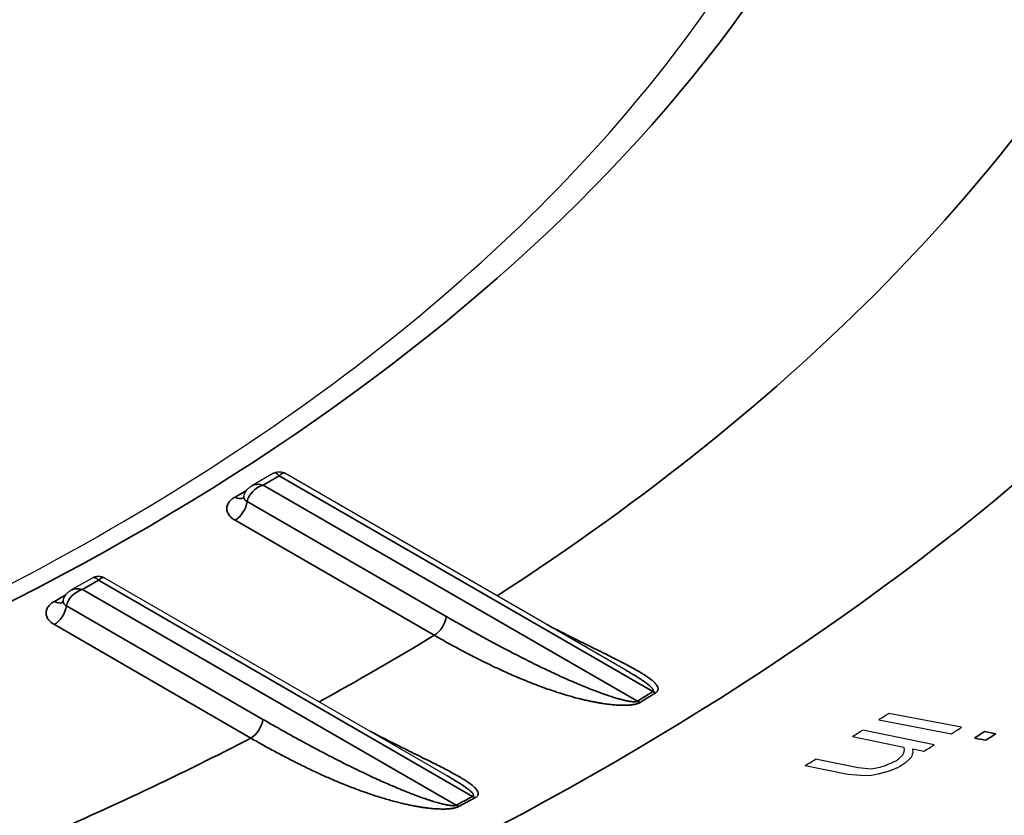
# Model space of a CAD drawing. Header units: millimetres. Extents: x -6858 to 6858, y -375 to 4365.
# Tile 26 of 97: x 2406.69 to 2415.23, y 1153.71 to 1160.61. Entities that reach past the tile are written whole.
import ezdxf

# ---------------------------------------------------------------- set-up
doc = ezdxf.new("R2010")
doc.units = ezdxf.units.MM
doc.header["$LTSCALE"] = 15
doc.layers.add('_Sichtbarkanten', color=7, linetype='Continuous', lineweight=25)
doc.layers.add('Sichtbar schmal (ISO)', color=7, linetype='Continuous', lineweight=35)

msp = doc.modelspace()

# ---------------------------------------------------------------- linework, layer by layer
at = {"layer": '_Sichtbarkanten'}
for p, q in [((2408.888, 1156.678), (2408.6991, 1156.5689)), ((2411.9471, 1154.9696), (2408.988, 1156.678)), ((2408.6313, 1156.48), (2408.6312, 1156.48)), ((2407.3196, 1155.7725), (2407.1306, 1155.6634)), ((2410.3955, 1154.0543), (2407.4196, 1155.7725)), ((2407.0628, 1155.5745), (2407.0628, 1155.5745)), ((2411.9471, 1154.9696), (2411.9471, 1154.9696)), ((2412.1248, 1154.9179), (2412.1247, 1154.9178)), ((2414.8604, 1154.475), (2414.2277, 1154.5959)), ((2414.1406, 1154.5401), (2414.7733, 1154.4191)), ((2414.623, 1154.3226), (2414.0019, 1154.4508)), ((2413.9129, 1154.3956), (2414.3593, 1154.3035)), ((2414.3593, 1154.3035), (2414.3625, 1154.2734)), ((2414.437, 1154.2874), (2414.534, 1154.2674)), ((2414.4402, 1154.2574), (2414.437, 1154.2874)), ((2413.5034, 1154.1435), (2413.8722, 1154.0674)), ((2413.9612, 1154.122), (2413.5925, 1154.1981)), ((2414.2055, 1154.1446), (2414.1505, 1154.1267)), ((2410.3955, 1154.0543), (2410.3955, 1154.0543)), ((2413.8722, 1154.0674), (2413.9871, 1154.0583)), ((2414.0761, 1154.1129), (2413.9612, 1154.122)), ((2413.9871, 1154.0583), (2414.0631, 1154.0572)), ((2414.0631, 1154.0572), (2414.1375, 1154.071)), ((2414.1505, 1154.1267), (2414.0761, 1154.1129))]:
    msp.add_line(p, q, dxfattribs=at)
for centre, major_axis, ratio, start_param, end_param in [((2414.1842, 1209.9224), (46.5494, 61.5387), 0.52768, 4.102509, 4.104044), ((2415.3069, 1211.111), (48.2994, 62.2616), 0.524185, 4.094234, 4.095762), ((2414.8168, 1211.1087), (-47.7658, -63.0071), 0.527396, 0.962227, 0.963724), ((2415.9293, 1212.5345), (-49.599, -63.9572), 0.52461, 0.95273, 0.954217), ((2412.2013, 1209.0818), (47.9827, 59.919), 0.550651, 4.132375, 4.133904), ((2414.1055, 1210.8581), (-49.2921, -62.0988), 0.538854, 0.97771, 0.978905)]:
    msp.add_ellipse(centre, major_axis=major_axis, ratio=ratio, start_param=start_param, end_param=end_param, dxfattribs=at)
for points, knots in [([(2404.6073, 1154.7827), (2404.9244, 1154.9153), (2405.2357, 1155.0524), (2406.8921, 1155.8196), (2408.1206, 1156.5295), (2410.273, 1158.0784), (2411.1965, 1158.9172), (2412.6978, 1160.6771), (2413.2754, 1161.5977), (2413.6714, 1162.5358)], [6.1245966, 6.1245966, 6.1245966, 6.1245966, 6.173927, 6.173927, 6.3924436, 6.3924436, 6.6109603, 6.6109603, 6.8294769, 6.8294769, 6.8294769, 6.8294769]), ([(2408.888, 1156.678), (2408.8966, 1156.683), (2408.9061, 1156.6867), (2408.9262, 1156.6913), (2408.9371, 1156.692), (2408.9582, 1156.6899), (2408.9687, 1156.6872), (2408.9817, 1156.6814), (2408.9849, 1156.6798), (2408.988, 1156.678)], [0.00987671, 0.00987671, 0.00987671, 0.00987671, 0.01585482, 0.01585482, 0.02222424, 0.02222424, 0.02859708, 0.02859708, 0.03073697, 0.03073697, 0.03073697, 0.03073697]), ([(2408.888, 1156.678), (2408.8973, 1156.6834), (2408.9077, 1156.6873), (2408.9287, 1156.6915), (2408.9395, 1156.692), (2408.9606, 1156.6894), (2408.9711, 1156.6864), (2408.9832, 1156.6807), (2408.9856, 1156.6794), (2408.988, 1156.678)], [0, 0, 0, 0, 0.00646689, 0.00646689, 0.01283623, 0.01283623, 0.01920908, 0.01920908, 0.0208604, 0.0208604, 0.0208604, 0.0208604]), ([(2408.6313, 1156.48), (2408.6342, 1156.4934), (2408.6394, 1156.5065), (2408.6535, 1156.5299), (2408.6624, 1156.5406), (2408.6806, 1156.557), (2408.6896, 1156.5635), (2408.6991, 1156.5689)], [0, 0, 0, 0, 0.00830305, 0.00830305, 0.01656379, 0.01656379, 0.02319999, 0.02319999, 0.02319999, 0.02319999]), ([(2408.6219, 1156.4593), (2408.6219, 1156.4593), (2408.6221, 1156.4596), (2408.6236, 1156.4615), (2408.6254, 1156.4641), (2408.6287, 1156.471), (2408.6302, 1156.4753), (2408.6312, 1156.48)], [0.00877294, 0.00877294, 0.00877294, 0.00877294, 0.01193852, 0.01193852, 0.01841305, 0.01841305, 0.02451523, 0.02451523, 0.02451523, 0.02451523]), ([(2407.3196, 1155.7725), (2407.3282, 1155.7775), (2407.3377, 1155.7812), (2407.3578, 1155.7857), (2407.3686, 1155.7864), (2407.3898, 1155.7844), (2407.4003, 1155.7816), (2407.4133, 1155.7759), (2407.4165, 1155.7743), (2407.4196, 1155.7725)], [0.00987671, 0.00987671, 0.00987671, 0.00987671, 0.01585482, 0.01585482, 0.02222424, 0.02222424, 0.02859708, 0.02859708, 0.03073697, 0.03073697, 0.03073697, 0.03073697]), ([(2407.3196, 1155.7725), (2407.3289, 1155.7779), (2407.3392, 1155.7818), (2407.3602, 1155.786), (2407.3711, 1155.7864), (2407.3922, 1155.7839), (2407.4026, 1155.7808), (2407.4147, 1155.7751), (2407.4172, 1155.7739), (2407.4196, 1155.7725)], [0, 0, 0, 0, 0.00646689, 0.00646689, 0.01283623, 0.01283623, 0.01920908, 0.01920908, 0.0208604, 0.0208604, 0.0208604, 0.0208604]), ([(2407.0628, 1155.5745), (2407.0658, 1155.5879), (2407.071, 1155.6009), (2407.085, 1155.6244), (2407.094, 1155.635), (2407.1122, 1155.6515), (2407.1212, 1155.6579), (2407.1306, 1155.6634)], [0, 0, 0, 0, 0.00830305, 0.00830305, 0.01656379, 0.01656379, 0.02319999, 0.02319999, 0.02319999, 0.02319999]), ([(2407.0534, 1155.5538), (2407.0534, 1155.5538), (2407.0537, 1155.5541), (2407.0552, 1155.5559), (2407.057, 1155.5586), (2407.0603, 1155.5655), (2407.0618, 1155.5698), (2407.0628, 1155.5745)], [0.00877294, 0.00877294, 0.00877294, 0.00877294, 0.01193852, 0.01193852, 0.01841305, 0.01841305, 0.02451523, 0.02451523, 0.02451523, 0.02451523])]:
    msp.add_open_spline(points, degree=3, knots=knots, dxfattribs=at)
for points in [[(2414.3479, 1154.2324), (2414.3422, 1154.2271), (2414.3307, 1154.2164), (2414.3134, 1154.2004), (2414.3019, 1154.1898), (2414.2961, 1154.1845)], [(2414.3625, 1154.2734), (2414.3609, 1154.2689), (2414.3577, 1154.2598), (2414.3528, 1154.2461), (2414.3496, 1154.237), (2414.3479, 1154.2324)], [(2414.4256, 1154.2164), (2414.4272, 1154.2209), (2414.4305, 1154.2301), (2414.4353, 1154.2437), (2414.4386, 1154.2528), (2414.4402, 1154.2574)], [(2414.2961, 1154.1845), (2414.2861, 1154.18), (2414.2659, 1154.1712), (2414.2357, 1154.1579), (2414.2156, 1154.1491), (2414.2055, 1154.1446)], [(2414.3738, 1154.1685), (2414.3795, 1154.1738), (2414.391, 1154.1844), (2414.4083, 1154.2004), (2414.4198, 1154.2111), (2414.4256, 1154.2164)], [(2414.1375, 1154.071), (2414.1478, 1154.0738), (2414.1682, 1154.0793), (2414.199, 1154.0875), (2414.2195, 1154.093), (2414.2297, 1154.0958)], [(2414.2297, 1154.0958), (2414.2378, 1154.099), (2414.254, 1154.1054), (2414.2783, 1154.115), (2414.2945, 1154.1214), (2414.3026, 1154.1246)]]:
    msp.add_open_spline(points, degree=3, dxfattribs=at)
at = {"layer": 'Sichtbar schmal (ISO)'}
for p, q in [((2408.938, 1156.6562), (2408.7991, 1156.576)), ((2412.1799, 1154.7844), (2408.938, 1156.6562)), ((2408.7991, 1156.576), (2412.0462, 1154.7012)), ((2408.6542, 1156.5297), (2408.5551, 1156.4725)), ((2408.6596, 1156.4336), (2410.388, 1155.4357)), ((2408.5551, 1156.2712), (2410.2835, 1155.2733)), ((2407.3696, 1155.7506), (2407.2306, 1155.6704)), ((2410.6167, 1153.8759), (2407.3696, 1155.7506)), ((2407.0858, 1155.6242), (2406.9866, 1155.5669)), ((2407.2306, 1155.6704), (2410.4725, 1153.7987)), ((2407.0912, 1155.5281), (2408.7968, 1154.5434)), ((2406.9866, 1155.3657), (2408.6923, 1154.3809)), ((2415.1569, 1154.4183), (2415.0581, 1154.4372)), ((2414.971, 1154.3813), (2415.0699, 1154.3625))]:
    msp.add_line(p, q, dxfattribs=at)
for centre, major_axis, ratio, start_param, end_param in [((2390.5822, 1166.064), (24.2395, 0), 0.57735, 5.336214, 6.044079), ((2390.5822, 1166.064), (27.1562, 0), 0.57735, 5.553767, 5.979979), ((2390.5822, 1166.4061), (30.0205, 0), 0.57735, 5.353437, 5.93313), ((2408.938, 1156.5336), (0.0457, -0.1463), 0.368913, 2.438872, 3.224155), ((2408.938, 1156.5337), (0.0457, 0.1462), 0.368969, 6.200606, 6.986001), ((2408.7991, 1156.4535), (-0.1247, -0.0938), 0.711636, 4.221205, 5.624345), ((2408.7991, 1156.4535), (-0.1247, 0.0938), 0.711534, 5.203809, 5.9892), ((2408.5551, 1156.5949), (0.075, -0.1299), 0.57735, 5.497787, 6.204718), ((2408.5551, 1156.3937), (0.075, 0.1299), 0.57735, 3.926991, 5.33034), ((2407.3696, 1155.6281), (0.0457, -0.1463), 0.368913, 2.438872, 3.224155), ((2407.3696, 1155.6281), (0.0457, 0.1462), 0.368969, 6.200606, 6.986001), ((2407.2306, 1155.5479), (-0.1247, 0.0938), 0.711534, 5.203809, 5.9892), ((2407.2307, 1155.5479), (-0.1247, -0.0938), 0.711636, 4.221205, 5.624345), ((2406.9866, 1155.6894), (0.075, -0.1299), 0.57735, 5.497787, 6.204718), ((2406.9866, 1155.4881), (0.075, 0.1299), 0.57735, 3.926991, 5.33034), ((2410.2835, 1155.3958), (0.075, 0.1299), 0.57735, 3.926991, 5.330339), ((2390.5822, 1166.064), (-27.1562, 0), 0.57735, 2.330463, 2.382527), ((2390.5826, 1162.0676), (-24.8446, 0), 0.57735, 2.619909, 2.619916), ((2390.5822, 1166.2682), (29.3613, 0), 0.57735, 5.532221, 5.538917), ((2390.5822, 1166.2713), (29.3949, 0), 0.57735, 5.532221, 5.538917), ((2412.1799, 1154.9069), (-0.0797, 0.1271), 0.600582, 2.334779, 2.560561), ((2412.0462, 1154.8237), (-0.0789, 0.1276), 0.596884, 2.338374, 2.564157), ((2408.6923, 1154.5034), (0.075, 0.1299), 0.57735, 3.926991, 5.330339), ((2415.0145, 1211.5793), (48.1637, 63.5685), 0.52747, 4.103491, 4.104975), ((2415.1134, 1211.824), (-48.3643, -63.8588), 0.527521, 0.961668, 0.963146), ((2390.5822, 1166.064), (-27.1562, 0), 0.57735, 2.212104, 2.300817), ((2390.5822, 1166.2682), (29.3613, 0), 0.57735, 5.456657, 5.463353), ((2410.4725, 1153.9212), (-0.0704, 0.1324), 0.553122, 2.375931, 2.601713), ((2390.5822, 1166.2713), (29.3949, 0), 0.57735, 5.456657, 5.463353), ((2410.6159, 1153.9979), (-0.0721, 0.1315), 0.55316, 2.368701, 2.59449)]:
    msp.add_ellipse(centre, major_axis=major_axis, ratio=ratio, start_param=start_param, end_param=end_param, dxfattribs=at)
for points, knots in [([(2422.4387, 1159.5233), (2422.4125, 1159.4841), (2422.386, 1159.4449), (2422.3592, 1159.4057), (2422.104, 1159.0321), (2421.8262, 1158.6633), (2421.5269, 1158.3006), (2421.4734, 1158.2357), (2421.4192, 1158.171), (2421.3643, 1158.1065), (2421.0801, 1157.7727), (2420.7776, 1157.444), (2420.4567, 1157.1204), (2420.368, 1157.031), (2420.2779, 1156.9419), (2420.1864, 1156.8532), (2419.8829, 1156.5592), (2419.5641, 1156.2695), (2419.2309, 1155.9851), (2419.1005, 1155.8739), (2418.968, 1155.7635), (2418.8333, 1155.6539), (2418.5197, 1155.3987), (2418.1942, 1155.1481), (2417.8574, 1154.9022), (2417.6795, 1154.7723), (2417.4984, 1154.6437), (2417.3141, 1154.5165), (2416.9998, 1154.2995), (2416.6765, 1154.0866), (2416.3442, 1153.8777), (2416.1132, 1153.7325), (2415.8779, 1153.5893), (2415.6385, 1153.4482), (2415.3317, 1153.2675), (2415.0182, 1153.0902), (2414.6985, 1152.9167), (2414.4094, 1152.7598), (2414.1151, 1152.606), (2413.8159, 1152.4553), (2413.5264, 1152.3095), (2413.2322, 1152.1666), (2412.9335, 1152.0267), (2412.5825, 1151.8623), (2412.2253, 1151.7021), (2411.8603, 1151.5453), (2411.5936, 1151.4308), (2411.3228, 1151.3182), (2411.0471, 1151.2073), (2410.9986, 1151.1878), (2410.95, 1151.1684), (2410.9012, 1151.149)], [0, 0, 0, 0, 0.008623, 0.008623, 0.008623, 0.0909091, 0.0909091, 0.0909091, 0.1056293, 0.1056293, 0.1056293, 0.1818182, 0.1818182, 0.1818182, 0.2028742, 0.2028742, 0.2028742, 0.2727273, 0.2727273, 0.2727273, 0.300046, 0.300046, 0.300046, 0.3636364, 0.3636364, 0.3636364, 0.3972359, 0.3972359, 0.3972359, 0.4545455, 0.4545455, 0.4545455, 0.4943909, 0.4943909, 0.4943909, 0.5454545, 0.5454545, 0.5454545, 0.5916497, 0.5916497, 0.5916497, 0.6363636, 0.6363636, 0.6363636, 0.6889002, 0.6889002, 0.6889002, 0.7272727, 0.7272727, 0.7272727, 0.7340178, 0.7340178, 0.7340178, 0.7340178]), ([(2424.375, 1158.7196), (2424.1452, 1158.4118), (2423.9016, 1158.1077), (2423.6441, 1157.8072), (2423.5293, 1157.6731), (2423.4116, 1157.5397), (2423.2911, 1157.407), (2422.9981, 1157.0842), (2422.6886, 1156.7654), (2422.3633, 1156.4515), (2422.2551, 1156.3472), (2422.1452, 1156.2434), (2422.0336, 1156.1401), (2421.6718, 1155.8054), (2421.292, 1155.4767), (2420.8949, 1155.1545), (2420.8012, 1155.0784), (2420.7065, 1155.0027), (2420.6108, 1154.9274), (2420.1762, 1154.5852), (2419.722, 1154.2507), (2419.2491, 1153.9247), (2419.1769, 1153.8749), (2419.1042, 1153.8253), (2419.0311, 1153.7759), (2418.5202, 1153.4305), (2417.9881, 1153.0948), (2417.4357, 1152.7694), (2417.3917, 1152.7434), (2417.3474, 1152.7175), (2417.3031, 1152.6916), (2416.7122, 1152.3473), (2416.0985, 1152.0146), (2415.465, 1151.6953), (2415.4553, 1151.6904), (2415.4455, 1151.6855), (2415.4357, 1151.6805), (2414.7918, 1151.3567), (2414.1278, 1151.0467), (2413.4411, 1150.7492), (2413.4113, 1150.7362), (2413.3814, 1150.7233), (2413.3515, 1150.7105), (2413.0292, 1150.5717), (2412.7018, 1150.4357), (2412.3679, 1150.3021)], [0, 0, 0, 0, 0.06915, 0.06915, 0.06915, 0.1, 0.1, 0.1, 0.1750495, 0.1750495, 0.1750495, 0.2, 0.2, 0.2, 0.2808979, 0.2808979, 0.2808979, 0.3, 0.3, 0.3, 0.3867525, 0.3867525, 0.3867525, 0.4, 0.4, 0.4, 0.4926077, 0.4926077, 0.4926077, 0.5, 0.5, 0.5, 0.5984773, 0.5984773, 0.5984773, 0.6, 0.6, 0.6, 0.7, 0.7, 0.7, 0.7043454, 0.7043454, 0.7043454, 0.7511478, 0.7511478, 0.7511478, 0.7511478]), ([(2408.6312, 1156.48), (2408.6312, 1156.4799), (2408.6312, 1156.4797), (2408.6312, 1156.4796), (2408.6302, 1156.4751), (2408.6303, 1156.4707), (2408.6311, 1156.4665), (2408.6319, 1156.4623), (2408.6335, 1156.4583), (2408.6359, 1156.4544), (2408.6384, 1156.4505), (2408.6416, 1156.4467), (2408.6456, 1156.4432), (2408.6496, 1156.4396), (2408.6543, 1156.4364), (2408.6596, 1156.4336)], [0.4240122, 0.4240122, 0.4240122, 0.4240122, 0.4285714, 0.4285714, 0.4285714, 0.5714286, 0.5714286, 0.5714286, 0.7142857, 0.7142857, 0.7142857, 0.8571429, 0.8571429, 0.8571429, 0.9999998, 0.9999998, 0.9999998, 0.9999998]), ([(2407.0628, 1155.5745), (2407.0628, 1155.5743), (2407.0628, 1155.5742), (2407.0627, 1155.574), (2407.0618, 1155.5695), (2407.0618, 1155.5651), (2407.0627, 1155.5609), (2407.0635, 1155.5567), (2407.0651, 1155.5527), (2407.0675, 1155.5488), (2407.0699, 1155.5449), (2407.0732, 1155.5411), (2407.0772, 1155.5376), (2407.0811, 1155.5341), (2407.0858, 1155.5309), (2407.0912, 1155.5281)], [0.4240122, 0.4240122, 0.4240122, 0.4240122, 0.4285714, 0.4285714, 0.4285714, 0.5714286, 0.5714286, 0.5714286, 0.7142857, 0.7142857, 0.7142857, 0.8571429, 0.8571429, 0.8571429, 0.9999998, 0.9999998, 0.9999998, 0.9999998]), ([(2410.388, 1155.4357), (2410.4323, 1155.4102), (2410.4751, 1155.3858), (2410.5162, 1155.3626), (2410.5573, 1155.3393), (2410.5968, 1155.3173), (2410.635, 1155.2961), (2410.6731, 1155.275), (2410.71, 1155.2549), (2410.7454, 1155.2357), (2410.7809, 1155.2165), (2410.815, 1155.1982), (2410.8479, 1155.1808), (2410.8807, 1155.1633), (2410.9123, 1155.1468), (2410.9427, 1155.131), (2410.9731, 1155.1152), (2411.0023, 1155.1002), (2411.0303, 1155.086), (2411.0583, 1155.0717), (2411.0852, 1155.0582), (2411.1111, 1155.0454), (2411.1369, 1155.0325), (2411.1617, 1155.0204), (2411.1854, 1155.0088), (2411.2092, 1154.9973), (2411.2319, 1154.9863), (2411.2538, 1154.9759), (2411.2756, 1154.9655), (2411.2965, 1154.9557), (2411.3166, 1154.9464), (2411.3367, 1154.937), (2411.356, 1154.9282), (2411.3745, 1154.9198), (2411.393, 1154.9113), (2411.4108, 1154.9034), (2411.4279, 1154.8958), (2411.4449, 1154.8882), (2411.4613, 1154.881), (2411.4771, 1154.8741), (2411.4929, 1154.8673), (2411.5081, 1154.8608), (2411.5227, 1154.8546), (2411.5373, 1154.8484), (2411.5513, 1154.8425), (2411.5649, 1154.8369), (2411.5784, 1154.8314), (2411.5914, 1154.826), (2411.604, 1154.821), (2411.6166, 1154.8159), (2411.6287, 1154.8111), (2411.6404, 1154.8065), (2411.6521, 1154.8019), (2411.6633, 1154.7975), (2411.6742, 1154.7934), (2411.685, 1154.7892), (2411.6955, 1154.7853), (2411.7055, 1154.7815), (2411.7156, 1154.7778), (2411.7253, 1154.7742), (2411.7346, 1154.7709), (2411.744, 1154.7675), (2411.753, 1154.7643), (2411.7617, 1154.7612), (2411.7704, 1154.7582), (2411.7787, 1154.7553), (2411.7868, 1154.7526), (2411.7949, 1154.7498), (2411.8027, 1154.7472), (2411.8103, 1154.7447), (2411.8178, 1154.7422), (2411.8251, 1154.7399), (2411.8321, 1154.7377), (2411.8391, 1154.7354), (2411.8459, 1154.7333), (2411.8524, 1154.7314), (2411.8589, 1154.7294), (2411.8652, 1154.7275), (2411.8712, 1154.7258), (2411.8772, 1154.724), (2411.883, 1154.7224), (2411.8885, 1154.7208), (2411.894, 1154.7193), (2411.8993, 1154.7178), (2411.9043, 1154.7165), (2411.9094, 1154.7152), (2411.9142, 1154.7139), (2411.9188, 1154.7128), (2411.9234, 1154.7116), (2411.9277, 1154.7105), (2411.9319, 1154.7095), (2411.9361, 1154.7086), (2411.9401, 1154.7076), (2411.9439, 1154.7068), (2411.9478, 1154.7059), (2411.9514, 1154.7052), (2411.9549, 1154.7044), (2411.9584, 1154.7037), (2411.9618, 1154.703), (2411.965, 1154.7024), (2411.9682, 1154.7018), (2411.9713, 1154.7013), (2411.9743, 1154.7008), (2411.9773, 1154.7002), (2411.9801, 1154.6998), (2411.9829, 1154.6994), (2411.9857, 1154.6989), (2411.9884, 1154.6986), (2411.991, 1154.6982), (2411.9936, 1154.6979), (2411.9962, 1154.6976), (2411.9987, 1154.6973), (2412.0011, 1154.697), (2412.0036, 1154.6968), (2412.0059, 1154.6966), (2412.0083, 1154.6965), (2412.0107, 1154.6963), (2412.013, 1154.6962), (2412.0153, 1154.6961), (2412.0176, 1154.6961), (2412.0199, 1154.6961), (2412.0222, 1154.6961), (2412.0245, 1154.6961), (2412.0268, 1154.6963), (2412.0291, 1154.6964), (2412.0314, 1154.6967), (2412.0337, 1154.697), (2412.036, 1154.6974), (2412.0382, 1154.6978), (2412.0404, 1154.6985), (2412.0425, 1154.6992), (2412.0445, 1154.7001), (2412.0462, 1154.7012)], [0, 0, 0, 0, 0.022727, 0.022727, 0.022727, 0.045455, 0.045455, 0.045455, 0.068182, 0.068182, 0.068182, 0.090909, 0.090909, 0.090909, 0.113636, 0.113636, 0.113636, 0.136364, 0.136364, 0.136364, 0.159091, 0.159091, 0.159091, 0.181818, 0.181818, 0.181818, 0.204545, 0.204545, 0.204545, 0.227273, 0.227273, 0.227273, 0.25, 0.25, 0.25, 0.272727, 0.272727, 0.272727, 0.295455, 0.295455, 0.295455, 0.318182, 0.318182, 0.318182, 0.340909, 0.340909, 0.340909, 0.363636, 0.363636, 0.363636, 0.386364, 0.386364, 0.386364, 0.409091, 0.409091, 0.409091, 0.431818, 0.431818, 0.431818, 0.454545, 0.454545, 0.454545, 0.477273, 0.477273, 0.477273, 0.5, 0.5, 0.5, 0.522727, 0.522727, 0.522727, 0.545455, 0.545455, 0.545455, 0.568182, 0.568182, 0.568182, 0.590909, 0.590909, 0.590909, 0.613636, 0.613636, 0.613636, 0.636364, 0.636364, 0.636364, 0.659091, 0.659091, 0.659091, 0.681818, 0.681818, 0.681818, 0.704545, 0.704545, 0.704545, 0.727273, 0.727273, 0.727273, 0.75, 0.75, 0.75, 0.772727, 0.772727, 0.772727, 0.795455, 0.795455, 0.795455, 0.818182, 0.818182, 0.818182, 0.840909, 0.840909, 0.840909, 0.863636, 0.863636, 0.863636, 0.886364, 0.886364, 0.886364, 0.909091, 0.909091, 0.909091, 0.931818, 0.931818, 0.931818, 0.954545, 0.954545, 0.954545, 0.977273, 0.977273, 0.977273, 1, 1, 1, 1]), ([(2412.2046, 1154.7744), (2412.2068, 1154.7758), (2412.2088, 1154.7772), (2412.2107, 1154.7787), (2412.2126, 1154.7802), (2412.2143, 1154.7817), (2412.2159, 1154.7834), (2412.2174, 1154.785), (2412.2188, 1154.7867), (2412.2201, 1154.7884), (2412.2213, 1154.7902), (2412.2224, 1154.7921), (2412.2233, 1154.794), (2412.2242, 1154.7959), (2412.2248, 1154.7979), (2412.2253, 1154.7999), (2412.2258, 1154.802), (2412.2261, 1154.8041), (2412.2262, 1154.8063), (2412.2263, 1154.8085), (2412.2262, 1154.8107), (2412.2258, 1154.813), (2412.2255, 1154.8154), (2412.2249, 1154.8178), (2412.2242, 1154.8202), (2412.2234, 1154.8227), (2412.2224, 1154.8253), (2412.2211, 1154.828), (2412.2198, 1154.8306), (2412.2183, 1154.8334), (2412.2165, 1154.8362), (2412.2147, 1154.8391), (2412.2127, 1154.8421), (2412.2103, 1154.8452), (2412.2079, 1154.8483), (2412.2052, 1154.8515), (2412.2022, 1154.8548), (2412.1992, 1154.8582), (2412.1958, 1154.8617), (2412.192, 1154.8653), (2412.1883, 1154.869), (2412.1841, 1154.8728), (2412.1795, 1154.8768), (2412.1748, 1154.8808), (2412.1697, 1154.885), (2412.1641, 1154.8894), (2412.1585, 1154.8938), (2412.1524, 1154.8984), (2412.1456, 1154.9033), (2412.1388, 1154.9082), (2412.1315, 1154.9133), (2412.1233, 1154.9188), (2412.1152, 1154.9242), (2412.1064, 1154.9299), (2412.0966, 1154.936), (2412.0869, 1154.9421), (2412.0763, 1154.9486), (2412.0648, 1154.9554), (2412.0533, 1154.9622), (2412.0409, 1154.9693), (2412.0277, 1154.9767), (2412.0146, 1154.9841), (2412.0006, 1154.9919), (2411.9857, 1154.9999), (2411.9709, 1155.0079), (2411.9552, 1155.0162), (2411.9386, 1155.0249), (2411.922, 1155.0336), (2411.9045, 1155.0427), (2411.8861, 1155.0521), (2411.8676, 1155.0615), (2411.8482, 1155.0713), (2411.8278, 1155.0816), (2411.8074, 1155.0918), (2411.7859, 1155.1025), (2411.7633, 1155.1137), (2411.7407, 1155.125), (2411.7169, 1155.1367), (2411.6917, 1155.1492), (2411.6666, 1155.1616), (2411.6401, 1155.1746), (2411.6125, 1155.1883), (2411.5848, 1155.202), (2411.5559, 1155.2163), (2411.5259, 1155.2312), (2411.4959, 1155.2462), (2411.4647, 1155.2617), (2411.4323, 1155.2781), (2411.3999, 1155.2944), (2411.3662, 1155.3115), (2411.3308, 1155.3297), (2411.3082, 1155.3413), (2411.2849, 1155.3533), (2411.2608, 1155.3658)], [0, 0, 0, 0, 0.0294118, 0.0294118, 0.0294118, 0.0588235, 0.0588235, 0.0588235, 0.0882353, 0.0882353, 0.0882353, 0.1176471, 0.1176471, 0.1176471, 0.1470588, 0.1470588, 0.1470588, 0.1764706, 0.1764706, 0.1764706, 0.2058824, 0.2058824, 0.2058824, 0.2352941, 0.2352941, 0.2352941, 0.2647059, 0.2647059, 0.2647059, 0.2941176, 0.2941176, 0.2941176, 0.3235294, 0.3235294, 0.3235294, 0.3529412, 0.3529412, 0.3529412, 0.3823529, 0.3823529, 0.3823529, 0.4117647, 0.4117647, 0.4117647, 0.4411765, 0.4411765, 0.4411765, 0.4705882, 0.4705882, 0.4705882, 0.5, 0.5, 0.5, 0.5294118, 0.5294118, 0.5294118, 0.5588235, 0.5588235, 0.5588235, 0.5882353, 0.5882353, 0.5882353, 0.6176471, 0.6176471, 0.6176471, 0.6470588, 0.6470588, 0.6470588, 0.6764706, 0.6764706, 0.6764706, 0.7058824, 0.7058824, 0.7058824, 0.7352941, 0.7352941, 0.7352941, 0.7647059, 0.7647059, 0.7647059, 0.7941176, 0.7941176, 0.7941176, 0.8235294, 0.8235294, 0.8235294, 0.8529412, 0.8529412, 0.8529412, 0.8823529, 0.8823529, 0.8823529, 0.9011824, 0.9011824, 0.9011824, 0.9011824]), ([(2410.2835, 1155.2733), (2410.3284, 1155.2474), (2410.3719, 1155.2229), (2410.4137, 1155.1998), (2410.4555, 1155.1767), (2410.4957, 1155.155), (2410.5346, 1155.1344), (2410.5735, 1155.1139), (2410.6111, 1155.0944), (2410.6473, 1155.0761), (2410.6835, 1155.0578), (2410.7184, 1155.0405), (2410.752, 1155.0243), (2410.7856, 1155.008), (2410.818, 1154.9927), (2410.8492, 1154.9783), (2410.8804, 1154.9639), (2410.9104, 1154.9503), (2410.9393, 1154.9376), (2410.9681, 1154.9249), (2410.9959, 1154.9129), (2411.0226, 1154.9017), (2411.0493, 1154.8905), (2411.075, 1154.88), (2411.0996, 1154.8701), (2411.1243, 1154.8603), (2411.148, 1154.851), (2411.1708, 1154.8424), (2411.1935, 1154.8337), (2411.2154, 1154.8257), (2411.2365, 1154.8181), (2411.2575, 1154.8105), (2411.2777, 1154.8034), (2411.2972, 1154.7967), (2411.3167, 1154.7901), (2411.3355, 1154.7838), (2411.3536, 1154.778), (2411.3717, 1154.7722), (2411.3891, 1154.7667), (2411.4059, 1154.7616), (2411.4227, 1154.7564), (2411.4389, 1154.7517), (2411.4546, 1154.7472), (2411.4702, 1154.7427), (2411.4853, 1154.7385), (2411.4999, 1154.7345), (2411.5145, 1154.7306), (2411.5286, 1154.7269), (2411.5422, 1154.7235), (2411.5558, 1154.72), (2411.569, 1154.7168), (2411.5818, 1154.7138), (2411.5945, 1154.7108), (2411.6069, 1154.708), (2411.6188, 1154.7053), (2411.6307, 1154.7027), (2411.6422, 1154.7003), (2411.6534, 1154.698), (2411.6645, 1154.6958), (2411.6753, 1154.6937), (2411.6857, 1154.6917), (2411.6961, 1154.6898), (2411.7062, 1154.688), (2411.7159, 1154.6863), (2411.7257, 1154.6847), (2411.7351, 1154.6832), (2411.7443, 1154.6818), (2411.7534, 1154.6803), (2411.7623, 1154.6791), (2411.7709, 1154.6779), (2411.7795, 1154.6767), (2411.7878, 1154.6756), (2411.7959, 1154.6746), (2411.804, 1154.6737), (2411.8118, 1154.6728), (2411.8194, 1154.672), (2411.8269, 1154.6712), (2411.8342, 1154.6705), (2411.8413, 1154.6699), (2411.8483, 1154.6693), (2411.8551, 1154.6688), (2411.8616, 1154.6683), (2411.8681, 1154.6679), (2411.8744, 1154.6675), (2411.8804, 1154.6672), (2411.8864, 1154.6669), (2411.8922, 1154.6666), (2411.8978, 1154.6664), (2411.9033, 1154.6662), (2411.9086, 1154.6661), (2411.9137, 1154.666), (2411.9188, 1154.6659), (2411.9237, 1154.6659), (2411.9285, 1154.6659), (2411.9332, 1154.6659), (2411.9377, 1154.666), (2411.9421, 1154.6661), (2411.9464, 1154.6661), (2411.9506, 1154.6663), (2411.9547, 1154.6664), (2411.9588, 1154.6666), (2411.9627, 1154.6668), (2411.9665, 1154.667), (2411.9704, 1154.6672), (2411.9741, 1154.6675), (2411.9777, 1154.6678), (2411.9813, 1154.6681), (2411.9848, 1154.6684), (2411.9883, 1154.6688), (2411.9917, 1154.6691), (2411.9951, 1154.6695), (2411.9984, 1154.6699), (2412.0017, 1154.6704), (2412.005, 1154.6708), (2412.0083, 1154.6714), (2412.0116, 1154.6719), (2412.0148, 1154.6724), (2412.0181, 1154.673), (2412.0213, 1154.6737), (2412.0246, 1154.6743), (2412.0279, 1154.6751), (2412.0312, 1154.6758), (2412.0346, 1154.6767), (2412.038, 1154.6776), (2412.0415, 1154.6786), (2412.045, 1154.6797), (2412.0487, 1154.6809), (2412.0523, 1154.6822), (2412.056, 1154.6836), (2412.0597, 1154.6853), (2412.0635, 1154.687), (2412.0672, 1154.6889), (2412.0708, 1154.6911)], [0, 0, 0, 0, 0.022727, 0.022727, 0.022727, 0.045455, 0.045455, 0.045455, 0.068182, 0.068182, 0.068182, 0.090909, 0.090909, 0.090909, 0.113636, 0.113636, 0.113636, 0.136364, 0.136364, 0.136364, 0.159091, 0.159091, 0.159091, 0.181818, 0.181818, 0.181818, 0.204545, 0.204545, 0.204545, 0.227273, 0.227273, 0.227273, 0.25, 0.25, 0.25, 0.272727, 0.272727, 0.272727, 0.295455, 0.295455, 0.295455, 0.318182, 0.318182, 0.318182, 0.340909, 0.340909, 0.340909, 0.363636, 0.363636, 0.363636, 0.386364, 0.386364, 0.386364, 0.409091, 0.409091, 0.409091, 0.431818, 0.431818, 0.431818, 0.454545, 0.454545, 0.454545, 0.477273, 0.477273, 0.477273, 0.5, 0.5, 0.5, 0.522727, 0.522727, 0.522727, 0.545455, 0.545455, 0.545455, 0.568182, 0.568182, 0.568182, 0.590909, 0.590909, 0.590909, 0.613636, 0.613636, 0.613636, 0.636364, 0.636364, 0.636364, 0.659091, 0.659091, 0.659091, 0.681818, 0.681818, 0.681818, 0.704545, 0.704545, 0.704545, 0.727273, 0.727273, 0.727273, 0.75, 0.75, 0.75, 0.772727, 0.772727, 0.772727, 0.795455, 0.795455, 0.795455, 0.818182, 0.818182, 0.818182, 0.840909, 0.840909, 0.840909, 0.863636, 0.863636, 0.863636, 0.886364, 0.886364, 0.886364, 0.909091, 0.909091, 0.909091, 0.931818, 0.931818, 0.931818, 0.954545, 0.954545, 0.954545, 0.977273, 0.977273, 0.977273, 1, 1, 1, 1]), ([(2412.1799, 1154.7844), (2412.1809, 1154.7852), (2412.1818, 1154.7859), (2412.1826, 1154.7868), (2412.1833, 1154.7877), (2412.1839, 1154.7886), (2412.1843, 1154.7896), (2412.1847, 1154.7907), (2412.1849, 1154.7918), (2412.185, 1154.793), (2412.185, 1154.7942), (2412.1849, 1154.7955), (2412.1846, 1154.7969), (2412.1843, 1154.7983), (2412.1838, 1154.7998), (2412.1831, 1154.8014), (2412.1824, 1154.8029), (2412.1815, 1154.8046), (2412.1804, 1154.8064), (2412.1793, 1154.8081), (2412.1779, 1154.81), (2412.1764, 1154.8119), (2412.1749, 1154.8139), (2412.1732, 1154.8159), (2412.1712, 1154.8181), (2412.1692, 1154.8202), (2412.167, 1154.8225), (2412.1646, 1154.8249), (2412.1621, 1154.8273), (2412.1594, 1154.8298), (2412.1564, 1154.8324), (2412.1535, 1154.8351), (2412.1502, 1154.8378), (2412.1466, 1154.8408), (2412.1431, 1154.8437), (2412.1392, 1154.8468), (2412.1349, 1154.8501), (2412.1307, 1154.8533), (2412.1261, 1154.8567), (2412.1211, 1154.8604), (2412.1161, 1154.864), (2412.1108, 1154.8678), (2412.1049, 1154.8719), (2412.0991, 1154.876), (2412.0927, 1154.8802), (2412.0859, 1154.8848), (2412.0791, 1154.8893), (2412.0717, 1154.8942), (2412.0637, 1154.8993), (2412.0557, 1154.9044), (2412.0471, 1154.9098), (2412.0377, 1154.9156), (2412.0284, 1154.9214), (2412.0183, 1154.9276), (2412.0073, 1154.9341), (2411.9964, 1154.9407), (2411.9846, 1154.9477), (2411.9719, 1154.9552), (2411.964, 1154.9598), (2411.9557, 1154.9646), (2411.9471, 1154.9696)], [0, 0, 0, 0, 0.0294118, 0.0294118, 0.0294118, 0.0588235, 0.0588235, 0.0588235, 0.0882353, 0.0882353, 0.0882353, 0.1176471, 0.1176471, 0.1176471, 0.1470588, 0.1470588, 0.1470588, 0.1764706, 0.1764706, 0.1764706, 0.2058824, 0.2058824, 0.2058824, 0.2352941, 0.2352941, 0.2352941, 0.2647059, 0.2647059, 0.2647059, 0.2941176, 0.2941176, 0.2941176, 0.3235294, 0.3235294, 0.3235294, 0.3529412, 0.3529412, 0.3529412, 0.3823529, 0.3823529, 0.3823529, 0.4117647, 0.4117647, 0.4117647, 0.4411765, 0.4411765, 0.4411765, 0.4705882, 0.4705882, 0.4705882, 0.5, 0.5, 0.5, 0.5294118, 0.5294118, 0.5294118, 0.5588235, 0.5588235, 0.5588235, 0.5772518, 0.5772518, 0.5772518, 0.5772518]), ([(2408.7968, 1154.5434), (2408.8339, 1154.5219), (2408.8711, 1154.5007), (2408.9083, 1154.4796), (2408.9455, 1154.4585), (2408.9828, 1154.4376), (2409.0204, 1154.4167), (2409.0579, 1154.3959), (2409.0958, 1154.375), (2409.1334, 1154.3546), (2409.1709, 1154.3342), (2409.208, 1154.3142), (2409.2446, 1154.2948), (2409.2811, 1154.2753), (2409.3171, 1154.2564), (2409.352, 1154.2383), (2409.387, 1154.2201), (2409.421, 1154.2027), (2409.4537, 1154.1861), (2409.4864, 1154.1696), (2409.5177, 1154.1539), (2409.5475, 1154.1392), (2409.5773, 1154.1244), (2409.6055, 1154.1107), (2409.6322, 1154.0979), (2409.6589, 1154.085), (2409.684, 1154.0731), (2409.7079, 1154.0619), (2409.7318, 1154.0507), (2409.7545, 1154.0402), (2409.7761, 1154.0303), (2409.7978, 1154.0204), (2409.8185, 1154.011), (2409.8383, 1154.0022), (2409.8581, 1153.9934), (2409.877, 1153.9851), (2409.8952, 1153.9772), (2409.9133, 1153.9693), (2409.9306, 1153.9619), (2409.9472, 1153.9549), (2409.9638, 1153.9479), (2409.9797, 1153.9413), (2409.9949, 1153.935), (2410.01, 1153.9288), (2410.0245, 1153.9229), (2410.0384, 1153.9174), (2410.0523, 1153.9118), (2410.0656, 1153.9066), (2410.0784, 1153.9016), (2410.0911, 1153.8967), (2410.1033, 1153.892), (2410.115, 1153.8876), (2410.1267, 1153.8832), (2410.138, 1153.879), (2410.1488, 1153.8751), (2410.1596, 1153.8711), (2410.17, 1153.8674), (2410.18, 1153.8638), (2410.1901, 1153.8603), (2410.1998, 1153.8569), (2410.2092, 1153.8537), (2410.2187, 1153.8505), (2410.2278, 1153.8474), (2410.2367, 1153.8445), (2410.2456, 1153.8416), (2410.2542, 1153.8388), (2410.2626, 1153.8361), (2410.2709, 1153.8335), (2410.279, 1153.831), (2410.2868, 1153.8287), (2410.2945, 1153.8264), (2410.302, 1153.8242), (2410.3092, 1153.8221), (2410.3164, 1153.8201), (2410.3234, 1153.8181), (2410.3301, 1153.8163), (2410.3368, 1153.8145), (2410.3432, 1153.8129), (2410.3495, 1153.8113), (2410.3557, 1153.8097), (2410.3618, 1153.8083), (2410.3675, 1153.807), (2410.3733, 1153.8056), (2410.3788, 1153.8044), (2410.3841, 1153.8033), (2410.3893, 1153.8022), (2410.3942, 1153.8013), (2410.3989, 1153.8005), (2410.4035, 1153.7996), (2410.4078, 1153.7989), (2410.4118, 1153.7983), (2410.4159, 1153.7977), (2410.4196, 1153.7971), (2410.4231, 1153.7967), (2410.4266, 1153.7963), (2410.4299, 1153.7959), (2410.433, 1153.7957), (2410.4361, 1153.7954), (2410.4389, 1153.7952), (2410.4416, 1153.7951), (2410.4442, 1153.795), (2410.4467, 1153.7949), (2410.449, 1153.7949), (2410.4512, 1153.7949), (2410.4534, 1153.795), (2410.4554, 1153.7951), (2410.4574, 1153.7952), (2410.4594, 1153.7954), (2410.4613, 1153.7957), (2410.4633, 1153.7959), (2410.4651, 1153.7963), (2410.467, 1153.7967), (2410.4689, 1153.7972), (2410.4708, 1153.7979), (2410.4725, 1153.7987)], [0, 0, 0, 0, 0.026316, 0.026316, 0.026316, 0.052632, 0.052632, 0.052632, 0.078947, 0.078947, 0.078947, 0.105263, 0.105263, 0.105263, 0.131579, 0.131579, 0.131579, 0.157895, 0.157895, 0.157895, 0.184211, 0.184211, 0.184211, 0.210526, 0.210526, 0.210526, 0.236842, 0.236842, 0.236842, 0.263158, 0.263158, 0.263158, 0.289474, 0.289474, 0.289474, 0.315789, 0.315789, 0.315789, 0.342105, 0.342105, 0.342105, 0.368421, 0.368421, 0.368421, 0.394737, 0.394737, 0.394737, 0.421053, 0.421053, 0.421053, 0.447368, 0.447368, 0.447368, 0.473684, 0.473684, 0.473684, 0.5, 0.5, 0.5, 0.526316, 0.526316, 0.526316, 0.552632, 0.552632, 0.552632, 0.578947, 0.578947, 0.578947, 0.605263, 0.605263, 0.605263, 0.631579, 0.631579, 0.631579, 0.657895, 0.657895, 0.657895, 0.684211, 0.684211, 0.684211, 0.710526, 0.710526, 0.710526, 0.736842, 0.736842, 0.736842, 0.763158, 0.763158, 0.763158, 0.789474, 0.789474, 0.789474, 0.815789, 0.815789, 0.815789, 0.842105, 0.842105, 0.842105, 0.868421, 0.868421, 0.868421, 0.894737, 0.894737, 0.894737, 0.921053, 0.921053, 0.921053, 0.947368, 0.947368, 0.947368, 0.973684, 0.973684, 0.973684, 1, 1, 1, 1]), ([(2410.6396, 1153.8648), (2410.6421, 1153.8661), (2410.6444, 1153.8675), (2410.6465, 1153.869), (2410.6487, 1153.8705), (2410.6507, 1153.872), (2410.6526, 1153.8737), (2410.6544, 1153.8754), (2410.6561, 1153.8771), (2410.6576, 1153.879), (2410.659, 1153.8808), (2410.6603, 1153.8827), (2410.6613, 1153.8847), (2410.6623, 1153.8867), (2410.6631, 1153.8887), (2410.6637, 1153.8909), (2410.6643, 1153.893), (2410.6646, 1153.8952), (2410.6647, 1153.8975), (2410.6648, 1153.8997), (2410.6647, 1153.9021), (2410.6643, 1153.9045), (2410.6639, 1153.9069), (2410.6633, 1153.9094), (2410.6624, 1153.912), (2410.6615, 1153.9146), (2410.6604, 1153.9173), (2410.6589, 1153.9201), (2410.6575, 1153.9229), (2410.6558, 1153.9258), (2410.6537, 1153.9289), (2410.6517, 1153.9319), (2410.6494, 1153.935), (2410.6467, 1153.9383), (2410.644, 1153.9416), (2410.6409, 1153.945), (2410.6374, 1153.9485), (2410.634, 1153.9521), (2410.6301, 1153.9558), (2410.6258, 1153.9598), (2410.6215, 1153.9637), (2410.6168, 1153.9678), (2410.6115, 1153.9721), (2410.6062, 1153.9764), (2410.6003, 1153.9809), (2410.5939, 1153.9857), (2410.5874, 1153.9905), (2410.5803, 1153.9955), (2410.5725, 1154.0008), (2410.5647, 1154.0062), (2410.5561, 1154.0118), (2410.5467, 1154.0178), (2410.5373, 1154.0238), (2410.5269, 1154.0301), (2410.5157, 1154.0369), (2410.5044, 1154.0436), (2410.4922, 1154.0507), (2410.4793, 1154.058), (2410.4663, 1154.0654), (2410.4526, 1154.073), (2410.438, 1154.0809), (2410.4233, 1154.0889), (2410.4078, 1154.0972), (2410.3914, 1154.1058), (2410.375, 1154.1144), (2410.3577, 1154.1234), (2410.3394, 1154.1328), (2410.3211, 1154.1422), (2410.3018, 1154.152), (2410.2815, 1154.1622), (2410.2612, 1154.1724), (2410.2399, 1154.183), (2410.2174, 1154.1942), (2410.1949, 1154.2054), (2410.1711, 1154.2172), (2410.1461, 1154.2296), (2410.121, 1154.242), (2410.0945, 1154.255), (2410.0669, 1154.2687), (2410.0392, 1154.2824), (2410.0104, 1154.2967), (2409.9805, 1154.3116), (2409.9505, 1154.3266), (2409.9195, 1154.3421), (2409.8872, 1154.3584), (2409.8549, 1154.3747), (2409.8213, 1154.3918), (2409.786, 1154.4099), (2409.7661, 1154.4201), (2409.7457, 1154.4307), (2409.7248, 1154.4416)], [0, 0, 0, 0, 0.030303, 0.030303, 0.030303, 0.0606061, 0.0606061, 0.0606061, 0.0909091, 0.0909091, 0.0909091, 0.1212121, 0.1212121, 0.1212121, 0.1515152, 0.1515152, 0.1515152, 0.1818182, 0.1818182, 0.1818182, 0.2121212, 0.2121212, 0.2121212, 0.2424242, 0.2424242, 0.2424242, 0.2727273, 0.2727273, 0.2727273, 0.3030303, 0.3030303, 0.3030303, 0.3333333, 0.3333333, 0.3333333, 0.3636364, 0.3636364, 0.3636364, 0.3939394, 0.3939394, 0.3939394, 0.4242424, 0.4242424, 0.4242424, 0.4545455, 0.4545455, 0.4545455, 0.4848485, 0.4848485, 0.4848485, 0.5151515, 0.5151515, 0.5151515, 0.5454545, 0.5454545, 0.5454545, 0.5757576, 0.5757576, 0.5757576, 0.6060606, 0.6060606, 0.6060606, 0.6363636, 0.6363636, 0.6363636, 0.6666667, 0.6666667, 0.6666667, 0.6969697, 0.6969697, 0.6969697, 0.7272727, 0.7272727, 0.7272727, 0.7575758, 0.7575758, 0.7575758, 0.7878788, 0.7878788, 0.7878788, 0.8181818, 0.8181818, 0.8181818, 0.8484848, 0.8484848, 0.8484848, 0.8787879, 0.8787879, 0.8787879, 0.8958634, 0.8958634, 0.8958634, 0.8958634]), ([(2408.6923, 1154.3809), (2408.7298, 1154.3592), (2408.7676, 1154.3377), (2408.8054, 1154.3167), (2408.8432, 1154.2956), (2408.8811, 1154.275), (2408.9193, 1154.2545), (2408.9575, 1154.2341), (2408.9961, 1154.2139), (2409.0344, 1154.1943), (2409.0726, 1154.1747), (2409.1105, 1154.1558), (2409.1478, 1154.1375), (2409.1852, 1154.1193), (2409.222, 1154.1018), (2409.2578, 1154.0852), (2409.2937, 1154.0685), (2409.3286, 1154.0528), (2409.3622, 1154.038), (2409.3959, 1154.0232), (2409.4282, 1154.0094), (2409.459, 1153.9966), (2409.4898, 1153.9839), (2409.5191, 1153.9721), (2409.5468, 1153.9613), (2409.5745, 1153.9504), (2409.6007, 1153.9405), (2409.6257, 1153.9313), (2409.6507, 1153.922), (2409.6744, 1153.9136), (2409.6972, 1153.9056), (2409.72, 1153.8977), (2409.7418, 1153.8904), (2409.7627, 1153.8836), (2409.7837, 1153.8767), (2409.8037, 1153.8704), (2409.823, 1153.8645), (2409.8423, 1153.8586), (2409.8608, 1153.8531), (2409.8786, 1153.848), (2409.8964, 1153.8429), (2409.9134, 1153.8382), (2409.9298, 1153.8339), (2409.9462, 1153.8295), (2409.9619, 1153.8255), (2409.977, 1153.8217), (2409.9921, 1153.818), (2410.0065, 1153.8145), (2410.0205, 1153.8113), (2410.0344, 1153.8081), (2410.0478, 1153.8052), (2410.0607, 1153.8024), (2410.0736, 1153.7997), (2410.0861, 1153.7972), (2410.0981, 1153.7949), (2410.1101, 1153.7925), (2410.1217, 1153.7904), (2410.133, 1153.7884), (2410.1443, 1153.7864), (2410.1552, 1153.7846), (2410.1659, 1153.7829), (2410.1765, 1153.7813), (2410.1869, 1153.7797), (2410.197, 1153.7783), (2410.2072, 1153.7769), (2410.2171, 1153.7756), (2410.2267, 1153.7745), (2410.2363, 1153.7733), (2410.2456, 1153.7723), (2410.2547, 1153.7714), (2410.2638, 1153.7705), (2410.2725, 1153.7697), (2410.281, 1153.769), (2410.2895, 1153.7684), (2410.2977, 1153.7678), (2410.3057, 1153.7673), (2410.3137, 1153.7669), (2410.3215, 1153.7665), (2410.329, 1153.7663), (2410.3366, 1153.766), (2410.3439, 1153.7658), (2410.351, 1153.7658), (2410.3581, 1153.7657), (2410.365, 1153.7657), (2410.3715, 1153.7659), (2410.3781, 1153.766), (2410.3843, 1153.7662), (2410.3902, 1153.7664), (2410.3961, 1153.7667), (2410.4016, 1153.7671), (2410.4069, 1153.7675), (2410.4121, 1153.7679), (2410.417, 1153.7683), (2410.4217, 1153.7688), (2410.4264, 1153.7693), (2410.4308, 1153.7699), (2410.435, 1153.7705), (2410.4392, 1153.7711), (2410.4432, 1153.7717), (2410.4469, 1153.7724), (2410.4506, 1153.7731), (2410.4541, 1153.7738), (2410.4574, 1153.7745), (2410.4607, 1153.7753), (2410.4639, 1153.776), (2410.4669, 1153.7769), (2410.47, 1153.7777), (2410.473, 1153.7786), (2410.4761, 1153.7796), (2410.4791, 1153.7806), (2410.4822, 1153.7817), (2410.4854, 1153.783), (2410.4886, 1153.7843), (2410.492, 1153.7858), (2410.4953, 1153.7876)], [0, 0, 0, 0, 0.0263158, 0.0263158, 0.0263158, 0.0526316, 0.0526316, 0.0526316, 0.0789474, 0.0789474, 0.0789474, 0.1052632, 0.1052632, 0.1052632, 0.1315789, 0.1315789, 0.1315789, 0.1578947, 0.1578947, 0.1578947, 0.1842105, 0.1842105, 0.1842105, 0.2105263, 0.2105263, 0.2105263, 0.2368421, 0.2368421, 0.2368421, 0.2631579, 0.2631579, 0.2631579, 0.2894737, 0.2894737, 0.2894737, 0.3157895, 0.3157895, 0.3157895, 0.3421053, 0.3421053, 0.3421053, 0.3684211, 0.3684211, 0.3684211, 0.3947368, 0.3947368, 0.3947368, 0.4210526, 0.4210526, 0.4210526, 0.4473684, 0.4473684, 0.4473684, 0.4736842, 0.4736842, 0.4736842, 0.5, 0.5, 0.5, 0.5263158, 0.5263158, 0.5263158, 0.5526316, 0.5526316, 0.5526316, 0.5789474, 0.5789474, 0.5789474, 0.6052632, 0.6052632, 0.6052632, 0.6315789, 0.6315789, 0.6315789, 0.6578947, 0.6578947, 0.6578947, 0.6842105, 0.6842105, 0.6842105, 0.7105263, 0.7105263, 0.7105263, 0.7368421, 0.7368421, 0.7368421, 0.7631579, 0.7631579, 0.7631579, 0.7894737, 0.7894737, 0.7894737, 0.8157895, 0.8157895, 0.8157895, 0.8421053, 0.8421053, 0.8421053, 0.8684211, 0.8684211, 0.8684211, 0.8947368, 0.8947368, 0.8947368, 0.9210526, 0.9210526, 0.9210526, 0.9473684, 0.9473684, 0.9473684, 0.9736842, 0.9736842, 0.9736842, 1, 1, 1, 1]), ([(2410.6167, 1153.8759), (2410.618, 1153.8765), (2410.6191, 1153.8772), (2410.62, 1153.878), (2410.621, 1153.8789), (2410.6218, 1153.8798), (2410.6223, 1153.8808), (2410.6229, 1153.8818), (2410.6233, 1153.883), (2410.6235, 1153.8842), (2410.6237, 1153.8855), (2410.6236, 1153.8868), (2410.6234, 1153.8882), (2410.6231, 1153.8897), (2410.6227, 1153.8912), (2410.622, 1153.8928), (2410.6212, 1153.8945), (2410.6203, 1153.8962), (2410.6192, 1153.8981), (2410.618, 1153.8999), (2410.6166, 1153.9018), (2410.615, 1153.9039), (2410.6133, 1153.9059), (2410.6114, 1153.9081), (2410.6093, 1153.9104), (2410.6072, 1153.9127), (2410.6048, 1153.9151), (2410.6021, 1153.9176), (2410.5994, 1153.9202), (2410.5964, 1153.9228), (2410.5931, 1153.9257), (2410.5898, 1153.9285), (2410.5862, 1153.9315), (2410.5823, 1153.9346), (2410.5783, 1153.9378), (2410.574, 1153.9411), (2410.5693, 1153.9446), (2410.5646, 1153.9481), (2410.5595, 1153.9518), (2410.5539, 1153.9558), (2410.5483, 1153.9597), (2410.5423, 1153.9639), (2410.5357, 1153.9683), (2410.5291, 1153.9727), (2410.522, 1153.9774), (2410.5143, 1153.9824), (2410.5065, 1153.9874), (2410.4982, 1153.9928), (2410.4891, 1153.9984), (2410.48, 1154.0041), (2410.4702, 1154.0101), (2410.4595, 1154.0166), (2410.4488, 1154.0231), (2410.4372, 1154.03), (2410.4247, 1154.0373), (2410.4155, 1154.0428), (2410.4057, 1154.0484), (2410.3955, 1154.0543)], [0, 0, 0, 0, 0.030303, 0.030303, 0.030303, 0.0606061, 0.0606061, 0.0606061, 0.0909091, 0.0909091, 0.0909091, 0.1212121, 0.1212121, 0.1212121, 0.1515152, 0.1515152, 0.1515152, 0.1818182, 0.1818182, 0.1818182, 0.2121212, 0.2121212, 0.2121212, 0.2424242, 0.2424242, 0.2424242, 0.2727273, 0.2727273, 0.2727273, 0.3030303, 0.3030303, 0.3030303, 0.3333333, 0.3333333, 0.3333333, 0.3636364, 0.3636364, 0.3636364, 0.3939394, 0.3939394, 0.3939394, 0.4242424, 0.4242424, 0.4242424, 0.4545455, 0.4545455, 0.4545455, 0.4848485, 0.4848485, 0.4848485, 0.5151515, 0.5151515, 0.5151515, 0.5454545, 0.5454545, 0.5454545, 0.5679674, 0.5679674, 0.5679674, 0.5679674])]:
    msp.add_open_spline(points, degree=3, knots=knots, dxfattribs=at)
for points in [[(2408.5551, 1156.4725), (2408.5437, 1156.4659), (2408.5225, 1156.4512), (2408.4965, 1156.4227), (2408.482, 1156.3884), (2408.4825, 1156.3553), (2408.4943, 1156.3251), (2408.5186, 1156.2957), (2408.5416, 1156.279), (2408.5551, 1156.2712)], [(2406.9866, 1155.5669), (2406.9752, 1155.5603), (2406.9541, 1155.5456), (2406.9281, 1155.5172), (2406.9136, 1155.4828), (2406.914, 1155.4498), (2406.9259, 1155.4195), (2406.9502, 1155.3901), (2406.9732, 1155.3734), (2406.9866, 1155.3657)]]:
    msp.add_open_spline(points, degree=3, dxfattribs=at)

doc.saveas('drawing.dxf')
